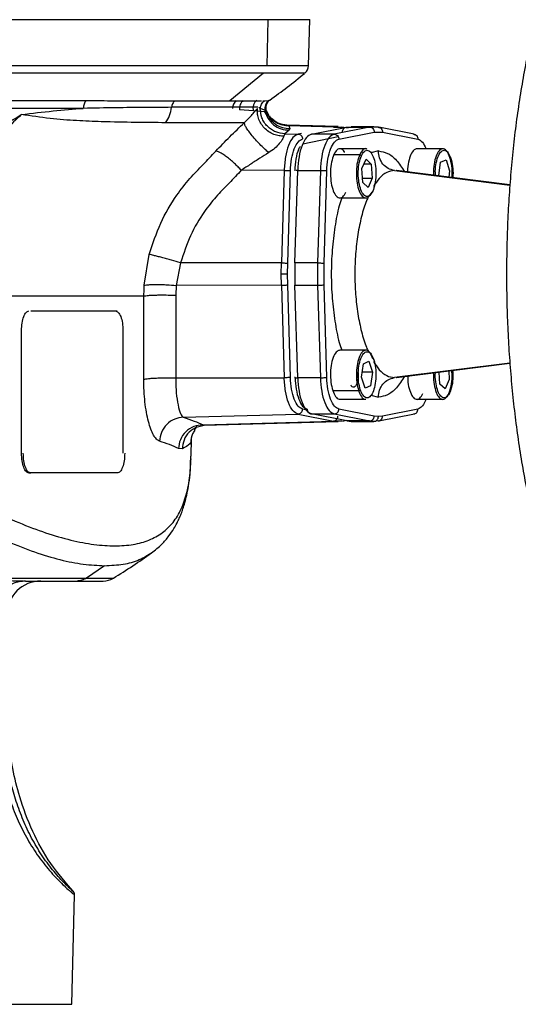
# Model space of a CAD drawing. Header units: millimetres. Extents: x 180 to 1986, y 18 to 1593.
# Tile 48 of 50: x 1740 to 1842, y 866 to 1066. Entities that reach past the tile are written whole.
import ezdxf

# ---------------------------------------------------------------- set-up
doc = ezdxf.new("R2010")
doc.units = ezdxf.units.MM

msp = doc.modelspace()

# ---------------------------------------------------------------- linework, layer by layer
at = {"color": 7, "linetype": 'Continuous', "lineweight": 25}
for p, q in [((1790.68, 1066.33), (1790.45, 1056.95)), ((1798.96, 1056.95), (1799.21, 1066.34)), ((1789.77, 1055.45), (1782.93, 1049.78)), ((1789.95, 1049.82), (1790.85, 1049.9)), ((1790.85, 1049.9), (1791.04, 1049.95)), ((1787.71, 1047.79), (1784.9, 1047.97)), ((1790.02, 1047.57), (1787.71, 1047.79)), ((1788.82, 1048.49), (1789.13, 1048.26)), ((1790.06, 1047.92), (1789.13, 1048.26)), ((1790.06, 1047.92), (1790.29, 1047.79)), ((1790.93, 1046.73), (1790.44, 1047.7)), ((1790.97, 1046.76), (1791.07, 1046.61)), ((1805.02, 1044.56), (1794.53, 1044.85)), ((1804.02, 1044.47), (1794.97, 1044.73)), ((1794.97, 1044.73), (1795.13, 1044.16)), ((1794.1, 1043.12), (1793.94, 1042.61)), ((1794.99, 1043.84), (1794.1, 1043.12)), ((1794.1, 1043.12), (1796.81, 1043.04)), ((1795.13, 1044.16), (1794.99, 1043.84)), ((1799.56, 1043.02), (1806.77, 1044.45)), ((1804.18, 1043.02), (1799.56, 1043.02)), ((1804.02, 1044.47), (1805.76, 1044.47)), ((1811.39, 1044.45), (1804.18, 1043.02)), ((1805.13, 1042.02), (1812.34, 1043.45)), ((1807.03, 1044.22), (1805.76, 1044.47)), ((1806.77, 1044.45), (1811.39, 1044.45)), ((1812.26, 1044.53), (1807.64, 1044.53)), ((1813.13, 1044.45), (1811.39, 1044.45)), ((1813.13, 1044.45), (1811.91, 1044.45)), ((1812.34, 1043.45), (1814.02, 1043.45)), ((1813.13, 1044.45), (1813.29, 1044.41)), ((1820.5, 1043), (1813.26, 1044.44)), ((1814.02, 1043.45), (1821.23, 1042.02)), ((1820.34, 1043.02), (1820.5, 1042.98)), ((1804.98, 1042.45), (1797.77, 1041.02)), ((1804.1, 1038.86), (1809.37, 1038.86)), ((1810.6, 1040.04), (1805.34, 1040.04)), ((1826.3, 1040.04), (1821.03, 1040.04)), ((1809.82, 1036.04), (1810.68, 1037.93)), ((1811.74, 1036.93), (1810.23, 1036.93)), ((1810.68, 1037.93), (1811.74, 1036.93)), ((1811.74, 1036.93), (1811.94, 1034.04)), ((1825.47, 1034.53), (1825.85, 1037.29)), ((1825.85, 1037.29), (1826.96, 1037.8)), ((1826.96, 1037.8), (1827.68, 1035.55)), ((1793.98, 1035.65), (1785.25, 1035.67)), ((1793.98, 1035.65), (1793.44, 1016.81)), ((1794.72, 1016.73), (1795.26, 1035.57)), ((1796.19, 1016.81), (1796.74, 1035.65)), ((1796.74, 1035.65), (1801.36, 1035.65)), ((1801.36, 1035.65), (1800.81, 1016.81)), ((1802.12, 1016.73), (1802.67, 1035.57)), ((1810.02, 1033.15), (1809.82, 1036.04)), ((1839.97, 1032.69), (1816.84, 1035.6)), ((1827.68, 1035.55), (1827.5, 1034.26)), ((1809.96, 1034.04), (1811.94, 1034.04)), ((1811.08, 1032.15), (1810.02, 1033.15)), ((1811.94, 1034.04), (1811.08, 1032.15)), ((1805.34, 1030.04), (1810.6, 1030.04)), ((1765.49, 1012.26), (1766.51, 1018.53)), ((1772.88, 1016.85), (1771.99, 1012.21)), ((1793.44, 1016.81), (1772.88, 1016.85)), ((1793.4, 1014.53), (1793.44, 1016.81)), ((1794.69, 1014.53), (1794.72, 1016.73)), ((1800.81, 1016.81), (1796.19, 1016.81)), ((1796.19, 1016.81), (1796.19, 1012.26)), ((1800.81, 1016.81), (1800.81, 1012.26)), ((1802.12, 1012.34), (1802.12, 1016.73)), ((1793.44, 1012.26), (1793.4, 1014.53)), ((1794.72, 1012.34), (1794.69, 1014.53)), ((1765.4, 1010.06), (1765.45, 1011.42)), ((1765.45, 1011.42), (1765.49, 1012.26)), ((1771.99, 1012.21), (1771.92, 1010.22)), ((1793.44, 1012.26), (1771.99, 1012.21)), ((1793.44, 1012.26), (1793.98, 993.42)), ((1795.26, 993.5), (1794.72, 1012.34)), ((1796.19, 1012.26), (1800.81, 1012.26)), ((1796.74, 993.42), (1796.19, 1012.26)), ((1800.81, 1012.26), (1801.36, 993.42)), ((1802.67, 993.5), (1802.12, 1012.34)), ((1765.38, 993.13), (1765.4, 1010.04)), ((1765.4, 1010.04), (1765.4, 1010.06)), ((1771.92, 1010.22), (1771.91, 993.37)), ((1742.37, 1007.03), (1759.97, 1007.03)), ((1740.47, 978.03), (1740.47, 1003.03)), ((1761.13, 1003.03), (1761.13, 978.03)), ((1810.6, 999.03), (1805.34, 999.03)), ((1810.16, 996.27), (1811.26, 996.79)), ((1811.26, 996.79), (1811.99, 994.54)), ((1809.77, 993.51), (1810.16, 996.27)), ((1811.99, 994.54), (1809.92, 994.54)), ((1811.99, 994.54), (1811.6, 991.78)), ((1816.84, 993.47), (1839.96, 996.38)), ((1825.72, 992.14), (1825.55, 994.56)), ((1827.51, 994.81), (1827.63, 993.03)), ((1771.91, 993.37), (1793.98, 993.42)), ((1801.36, 993.42), (1796.74, 993.42)), ((1810.5, 991.27), (1809.77, 993.51)), ((1827.63, 993.03), (1826.77, 991.14)), ((1803.87, 990.81), (1809.14, 990.81)), ((1811.6, 991.78), (1810.5, 991.27)), ((1826.77, 991.14), (1825.72, 992.14)), ((1805.34, 989.03), (1810.6, 989.03)), ((1821.03, 989.03), (1826.3, 989.03)), ((1812.34, 985.62), (1805.13, 987.05)), ((1821.23, 987.05), (1814.02, 985.62)), ((1773.43, 985.37), (1796.81, 986.03)), ((1777.39, 983.84), (1804.02, 984.59)), ((1777.7, 983.74), (1805.02, 984.51)), ((1796.81, 986.03), (1804.02, 984.59)), ((1799.56, 986.05), (1804.18, 986.05)), ((1806.77, 984.62), (1799.56, 986.05)), ((1805.76, 984.59), (1804.02, 984.59)), ((1804.18, 986.05), (1811.39, 984.62)), ((1805.9, 984.61), (1806.7, 984.77)), ((1811.39, 984.62), (1806.77, 984.62)), ((1806.77, 984.62), (1807.64, 984.53)), ((1807.64, 984.53), (1812.26, 984.53)), ((1812.26, 984.53), (1811.39, 984.62)), ((1813.13, 984.62), (1812.26, 984.53)), ((1813.18, 985.53), (1812.34, 985.62)), ((1813.13, 984.62), (1813.29, 984.65)), ((1814.02, 985.62), (1813.18, 985.53)), ((1813.3, 984.64), (1820.51, 986.07)), ((1820.34, 986.05), (1820.5, 986.09)), ((1776.05, 983.34), (1777.71, 983.74)), ((1776.19, 983.4), (1776.05, 983.34)), ((1777.7, 983.82), (1777.72, 983.82)), ((1774.99, 980.71), (1774.98, 980.7)), ((1775.02, 977.45), (1775.12, 981.05)), ((1773.24, 978.95), (1772.43, 978.99)), ((1774.91, 975.99), (1774.98, 977.45)), ((1742, 974.03), (1742.37, 974.03)), ((1759.97, 974.03), (1742.37, 974.03)), ((1757.39, 955.15), (1753.71, 952.62)), ((1750.71, 865.83), (1751.29, 888.09))]:
    msp.add_line(p, q, dxfattribs=at)
at = {"color": 8, "linetype": 'Continuous', "lineweight": 25}
for p, q in [((1791.04, 1049.95), (1791.05, 1049.97)), ((1790.75, 1046.48), (1790.02, 1047.57)), ((1790.29, 1047.79), (1790.38, 1047.66)), ((1794.53, 1044.77), (1794.97, 1044.73)), ((1797.51, 1043.18), (1796.81, 1043.04)), ((1813.18, 1039.6), (1811.62, 1039.19)), ((1796.4, 1035.69), (1796.74, 1035.69)), ((1816.45, 1035.62), (1839.97, 1032.67)), ((1839.96, 996.4), (1816.45, 993.44)), ((1811.61, 989.88), (1813.18, 989.47)), ((1798.7, 986.83), (1797.74, 987.02)), ((1777.39, 983.84), (1777.7, 983.82)), ((1777.72, 983.82), (1777.93, 983.81)), ((1775.05, 980.69), (1774.95, 980.23))]:
    msp.add_line(p, q, dxfattribs=at)
at = {"color": 7, "linetype": 'Continuous', "lineweight": 25}
for centre, radius, start, end in [((1796.96, 1057.01), 2, 309.0897, 358.098), ((1694.18, 1183.52), 165, 305.9536, 309.0444), ((1694.18, 1059.38), 125, 301.3364, 305.6218), ((1757.11, 956.03), 4, 270, 301.337), ((1744.43, 945.03), 7, 90, 178.5)]:
    msp.add_arc(centre, radius, start, end, dxfattribs=at)
for points, knots in [([(1881.38, 1113.54), (1881.28, 1113.55), (1880.33, 1113.6), (1878.54, 1113.4), (1876.05, 1112.93), (1873.6, 1112.11), (1871.19, 1111.01), (1868.82, 1109.59), (1866.5, 1107.87), (1864.22, 1105.82), (1862, 1103.46), (1859.84, 1100.78), (1857.77, 1097.81), (1855.8, 1094.57), (1853.93, 1091.07), (1852.16, 1087.33), (1850.5, 1083.37), (1848.95, 1079.21), (1847.51, 1074.86), (1846.18, 1070.32), (1844.96, 1065.62), (1843.86, 1060.77), (1842.87, 1055.77), (1842, 1050.66), (1841.24, 1045.43), (1840.61, 1040.11), (1840.1, 1034.71), (1839.71, 1029.25), (1839.44, 1023.75), (1839.3, 1018.22), (1839.28, 1012.68), (1839.38, 1007.14), (1839.61, 1001.63), (1839.96, 996.15), (1840.43, 990.74), (1841.02, 985.4), (1841.73, 980.14), (1842.56, 975), (1843.51, 969.97), (1844.57, 965.08), (1845.75, 960.34), (1847.04, 955.76), (1848.43, 951.36), (1849.94, 947.14), (1851.55, 943.13), (1853.27, 939.33), (1855.1, 935.75), (1857.05, 932.4), (1859.1, 929.3), (1861.26, 926.47), (1863.24, 924.25), (1864.51, 923.03), (1864.99, 922.57)], [0, 0, 0, 0, 0.002185, 0.020008, 0.037817, 0.055789, 0.07411, 0.092929, 0.112338, 0.132351, 0.152893, 0.173829, 0.194999, 0.216268, 0.237524, 0.258718, 0.279832, 0.300864, 0.321816, 0.342696, 0.363513, 0.384276, 0.404993, 0.42567, 0.446315, 0.466933, 0.48753, 0.50811, 0.528678, 0.549239, 0.569795, 0.590351, 0.610909, 0.631474, 0.652048, 0.672637, 0.693245, 0.713877, 0.734538, 0.755234, 0.775972, 0.79676, 0.817606, 0.83852, 0.859511, 0.880589, 0.901762, 0.923031, 0.944387, 0.965801, 0.987177, 1, 1, 1, 1]), ([(1753.59, 1049.85), (1754.38, 1049.85), (1756.11, 1049.85), (1758.83, 1049.84), (1761.71, 1049.84), (1764.5, 1049.83), (1767.08, 1049.82), (1769.46, 1049.81), (1770.95, 1049.8), (1771.7, 1049.8)], [0, 0, 0, 0, 0.116444, 0.254144, 0.413091, 0.571894, 0.714613, 0.857315, 1, 1, 1, 1]), ([(1771.7, 1049.8), (1771.62, 1049.72), (1771.45, 1049.55), (1771.26, 1049.23), (1771.11, 1048.88), (1771.06, 1048.62), (1771.04, 1048.49)], [0, 0, 0, 0, 0.24756, 0.5, 0.75244, 1, 1, 1, 1]), ([(1771.7, 1049.8), (1773.12, 1049.8), (1775.99, 1049.79), (1779.75, 1049.78), (1781.86, 1049.78), (1782.93, 1049.78)], [0, 0, 0, 0, 0.327049, 0.6603747, 1, 1, 1, 1]), ([(1782.93, 1049.78), (1783.88, 1049.78), (1785.77, 1049.78), (1787.93, 1049.79), (1788.91, 1049.8), (1789.39, 1049.8)], [0, 0, 0, 0, 0.339624, 0.67295, 1, 1, 1, 1]), ([(1785.66, 1049.88), (1785.53, 1049.77), (1785.27, 1049.53), (1785.01, 1049.05), (1784.86, 1048.52), (1784.89, 1048.15), (1784.9, 1047.97)], [0, 0, 0, 0, 0.245311, 0.5, 0.754689, 1, 1, 1, 1]), ([(1788.43, 1049.95), (1788.29, 1049.82), (1787.99, 1049.55), (1787.71, 1049), (1787.6, 1048.38), (1787.67, 1047.98), (1787.71, 1047.79)], [0, 0, 0, 0, 0.244113, 0.5, 0.755887, 1, 1, 1, 1]), ([(1789.13, 1048.26), (1789.15, 1048.41), (1789.18, 1048.72), (1789.35, 1049.14), (1789.6, 1049.53), (1789.84, 1049.72), (1789.95, 1049.82)], [0, 0, 0, 0, 0.246718, 0.5, 0.753282, 1, 1, 1, 1]), ([(1789.61, 1049.8), (1789.67, 1049.81), (1789.77, 1049.81), (1789.88, 1049.82), (1789.93, 1049.82), (1789.95, 1049.82)], [0, 0, 0, 0, 0.499999, 0.832234, 1, 1, 1, 1]), ([(1790.85, 1049.9), (1790.71, 1049.78), (1790.43, 1049.53), (1790.15, 1049.03), (1790, 1048.47), (1790.04, 1048.1), (1790.06, 1047.92)], [0, 0, 0, 0, 0.244981, 0.5, 0.755019, 1, 1, 1, 1]), ([(1791.04, 1049.95), (1790.89, 1049.82), (1790.59, 1049.55), (1790.3, 1049), (1790.18, 1048.38), (1790.26, 1047.98), (1790.29, 1047.79)], [0, 0, 0, 0, 0.244113, 0.5, 0.755887, 1, 1, 1, 1]), ([(1790.42, 1047.66), (1790.37, 1047.83), (1790.25, 1048.21), (1790.3, 1048.84), (1790.57, 1049.51), (1790.91, 1049.81), (1791.08, 1049.97)], [0, 0, 0, 0, 0.194565, 0.429827, 0.700924, 1, 1, 1, 1]), ([(1724.79, 1036.2), (1726.53, 1037.52), (1730.03, 1040.18), (1735.26, 1043.82), (1738.74, 1045.98), (1740.43, 1047.03)], [0, 0, 0, 0, 0.334868, 0.675421, 1, 1, 1, 1]), ([(1740.43, 1047.03), (1738.35, 1045.02), (1734.44, 1041.25), (1730.02, 1037.42), (1727.8, 1035.45), (1727.53, 1035.2), (1727.46, 1035.14), (1727.44, 1035.13), (1727.43, 1035.12), (1727.43, 1035.12), (1727.43, 1035.12), (1727.43, 1035.12)], [0, 0, 0, 0, 0.499922, 0.937194, 0.984112, 0.995945, 0.998947, 0.999712, 0.999915, 0.99999, 1, 1, 1, 1]), ([(1740.43, 1047.03), (1742.62, 1047.29), (1746.99, 1047.79), (1751.04, 1048.12), (1753.06, 1048.28)], [0, 0, 0, 0, 0.500285, 1, 1, 1, 1]), ([(1769.84, 1045.36), (1767.83, 1045.37), (1763.81, 1045.4), (1757.6, 1045.51), (1751.71, 1045.76), (1746.32, 1046.12), (1742.41, 1046.73), (1740.43, 1047.03)], [0, 0, 0, 0, 0.246294, 0.494069, 0.660547, 0.828663, 1, 1, 1, 1]), ([(1771.04, 1048.49), (1769.27, 1048.48), (1765.74, 1048.46), (1759.72, 1048.4), (1755.28, 1048.32), (1753.06, 1048.28)], [0, 0, 0, 0, 0.333264, 0.666174, 1, 1, 1, 1]), ([(1769.84, 1045.36), (1770.14, 1045.82), (1770.73, 1046.75), (1770.94, 1047.91), (1771.04, 1048.49)], [0, 0, 0, 0, 0.4975697, 1, 1, 1, 1]), ([(1788.6, 1048.49), (1787.83, 1048.5), (1786.29, 1048.53), (1782.38, 1048.53), (1777.45, 1048.53), (1773.18, 1048.5), (1771.04, 1048.49)], [0, 0, 0, 0, 0.25003, 0.498462, 0.74835, 1, 1, 1, 1]), ([(1785.85, 1045.35), (1786.17, 1045.64), (1786.84, 1046.28), (1787.54, 1047.11), (1788.13, 1047.81), (1788.41, 1048.11), (1788.56, 1048.26)], [0, 0, 0, 0, 0.206997, 0.444666, 0.711514, 1, 1, 1, 1]), ([(1793.94, 1042.61), (1793.61, 1042.62), (1792.92, 1042.64), (1791.86, 1042.95), (1790.82, 1043.49), (1789.9, 1044.27), (1789.18, 1045.22), (1788.72, 1046.25), (1788.5, 1047.29), (1788.54, 1047.95), (1788.56, 1048.26)], [0, 0, 0, 0, 0.11377, 0.236646, 0.366443, 0.5, 0.633557, 0.763354, 0.88623, 1, 1, 1, 1]), ([(1794.1, 1043.12), (1793.48, 1043.19), (1792.52, 1043.3), (1791.36, 1043.93), (1790.55, 1044.6), (1789.9, 1045.42), (1789.28, 1046.62), (1789.19, 1047.62), (1789.13, 1048.26)], [0, 0, 0, 0, 0.235875, 0.363942, 0.495464, 0.627653, 0.757635, 1, 1, 1, 1]), ([(1790.06, 1047.92), (1790.22, 1047.36), (1790.56, 1046.22), (1791.77, 1044.88), (1793.31, 1044), (1794.45, 1043.89), (1794.99, 1043.84)], [0, 0, 0, 0, 0.249478, 0.509761, 0.764708, 1, 1, 1, 1]), ([(1790.29, 1047.79), (1790.49, 1047.28), (1790.9, 1046.24), (1792.11, 1045.05), (1793.57, 1044.29), (1794.62, 1044.2), (1795.13, 1044.16)], [0, 0, 0, 0, 0.252963, 0.513075, 0.76612, 1, 1, 1, 1]), ([(1785.85, 1045.35), (1784.98, 1045.34), (1783.25, 1045.34), (1779.57, 1045.34), (1775.2, 1045.34), (1771.63, 1045.35), (1769.84, 1045.36)], [0, 0, 0, 0, 0.251095, 0.499879, 0.748763, 1, 1, 1, 1]), ([(1780.06, 1039.57), (1781, 1040.55), (1782.89, 1042.5), (1784.87, 1044.4), (1785.85, 1045.35)], [0, 0, 0, 0, 0.501827, 1, 1, 1, 1]), ([(1790.85, 1039.26), (1790.61, 1039.47), (1790.1, 1039.91), (1789.24, 1040.74), (1788.33, 1041.7), (1787.46, 1042.71), (1786.73, 1043.65), (1786.21, 1044.44), (1785.91, 1045.02), (1785.87, 1045.24), (1785.85, 1045.35)], [0, 0, 0, 0, 0.110876, 0.233026, 0.364047, 0.5, 0.635953, 0.766974, 0.889124, 1, 1, 1, 1]), ([(1794.56, 1044.85), (1793.94, 1044.94), (1792.57, 1045.12), (1791.57, 1046.08), (1791.03, 1046.6)], [0, 0, 0, 0, 0.4590584, 1, 1, 1, 1]), ([(1793.94, 1042.61), (1793.85, 1042.41), (1793.67, 1042.02), (1793.05, 1041.12), (1792.09, 1040.12), (1791.27, 1039.55), (1790.85, 1039.26)], [0, 0, 0, 0, 0.250069, 0.499617, 0.741264, 1, 1, 1, 1]), ([(1766.51, 1018.53), (1767.22, 1020.68), (1768.61, 1024.94), (1771.62, 1030.05), (1774.66, 1033.95), (1777.45, 1036.8), (1779.2, 1038.66), (1780.06, 1039.57)], [0, 0, 0, 0, 0.26488, 0.52298, 0.693854, 0.850912, 1, 1, 1, 1]), ([(1785.25, 1035.67), (1785.04, 1035.89), (1784.59, 1036.37), (1783.84, 1037.09), (1783.04, 1037.79), (1782.24, 1038.43), (1781.5, 1038.95), (1780.87, 1039.32), (1780.38, 1039.53), (1780.16, 1039.56), (1780.06, 1039.57)], [0, 0, 0, 0, 0.115236, 0.238452, 0.367626, 0.5, 0.632374, 0.761548, 0.884764, 1, 1, 1, 1]), ([(1790.85, 1039.26), (1790.24, 1038.88), (1789.01, 1038.1), (1787.13, 1036.9), (1785.89, 1036.08), (1785.25, 1035.67)], [0, 0, 0, 0, 0.318758, 0.650811, 1, 1, 1, 1]), ([(1796.2, 1035.57), (1796.26, 1036.38), (1796.37, 1038), (1796.81, 1039.77), (1797.19, 1040.39), (1797.3, 1040.58)], [0, 0, 0, 0, 0.413686, 0.827372, 1, 1, 1, 1]), ([(1806.29, 1039.32), (1806.27, 1039.38), (1806.05, 1039.85), (1805.5, 1040.11), (1804.74, 1039.97), (1804.32, 1039.23), (1804.1, 1038.86)], [0, 0, 0, 0, 0.040929, 0.360619, 0.68031, 1, 1, 1, 1]), ([(1810.81, 1039.99), (1810.79, 1040), (1810.54, 1040.2), (1810, 1039.91), (1809.58, 1039.21), (1809.37, 1038.86)], [0, 0, 0, 0, 0.028168, 0.514084, 1, 1, 1, 1]), ([(1821.03, 1040.04), (1820.84, 1039.99), (1820.39, 1039.89), (1819.76, 1038.96), (1819.31, 1037.41), (1819.1, 1036.06), (1819.13, 1035.36), (1819.13, 1035.31)], [0, 0, 0, 0, 0.202895, 0.461639, 0.720382, 0.979126, 1, 1, 1, 1]), ([(1827.76, 1038.26), (1827.58, 1038.71), (1827.21, 1039.62), (1826.46, 1040.15), (1825.71, 1039.93), (1825.03, 1038.96), (1824.57, 1037.4), (1824.35, 1035.84), (1824.41, 1034.92), (1824.43, 1034.64)], [0, 0, 0, 0, 0.155663, 0.311326, 0.466989, 0.622652, 0.778315, 0.933978, 1, 1, 1, 1]), ([(1828.16, 1034.18), (1828.17, 1034.32), (1828.27, 1035.09), (1828.17, 1036.62), (1827.9, 1037.71), (1827.76, 1038.26)], [0, 0, 0, 0, 0.1044647, 0.5522323, 1, 1, 1, 1]), ([(1827.95, 1038.07), (1828.08, 1037.55), (1828.33, 1036.53), (1828.43, 1035.06), (1828.33, 1034.32), (1828.31, 1034.16)], [0, 0, 0, 0, 0.439753, 0.879505, 1, 1, 1, 1]), ([(1785.25, 1035.67), (1784.86, 1035.25), (1784.03, 1034.38), (1782.73, 1033.02), (1781.4, 1031.63), (1780.08, 1030.24), (1778.88, 1028.79), (1777.01, 1026.27), (1774.71, 1022.4), (1773.49, 1018.71), (1772.88, 1016.85)], [0, 0, 0, 0, 0.076484, 0.159506, 0.249066, 0.331953, 0.414479, 0.496752, 0.745455, 1, 1, 1, 1]), ([(1816.84, 1035.6), (1816.84, 1035.6), (1816.82, 1035.6), (1816.84, 1035.6), (1816.84, 1035.6)], [0, 0, 0, 0, 0.2298426, 1, 1, 1, 1]), ([(1772.88, 1016.85), (1772.27, 1017.02), (1771.33, 1017.29), (1770.02, 1017.64), (1769.04, 1017.91), (1768.16, 1018.13), (1767.18, 1018.38), (1766.78, 1018.47), (1766.51, 1018.53)], [0, 0, 0, 0, 0.238603, 0.367811, 0.5, 0.632189, 0.761397, 1, 1, 1, 1]), ([(1765.49, 1012.26), (1765.76, 1012.3), (1766.18, 1012.37), (1767.18, 1012.41), (1768.08, 1012.42), (1769.08, 1012.4), (1770.41, 1012.34), (1771.37, 1012.27), (1771.99, 1012.21)], [0, 0, 0, 0, 0.238984, 0.368057, 0.5, 0.631943, 0.761016, 1, 1, 1, 1]), ([(1765.4, 1010.06), (1765.68, 1010.1), (1766.1, 1010.18), (1767.1, 1010.24), (1767.96, 1010.27), (1768.92, 1010.29), (1770.09, 1010.28), (1771.09, 1010.25), (1771.72, 1010.23), (1771.87, 1010.22), (1771.91, 1010.22), (1771.92, 1010.22), (1771.92, 1010.22), (1771.92, 1010.22), (1771.92, 1010.22), (1771.92, 1010.22), (1771.92, 1010.22)], [0, 0, 0, 0, 0.239713, 0.368489, 0.499621, 0.613828, 0.749698, 0.940035, 0.985085, 0.996217, 0.999021, 0.999738, 0.999926, 0.999977, 0.999992, 1, 1, 1, 1]), ([(1805.34, 999.03), (1805.14, 998.98), (1804.7, 998.88), (1804.07, 997.94), (1803.59, 996.39), (1803.38, 994.47), (1803.46, 992.45), (1803.73, 991.36), (1803.87, 990.81)], [0, 0, 0, 0, 0.13557, 0.308456, 0.481342, 0.654228, 0.827114, 1, 1, 1, 1]), ([(1827.53, 990.2), (1827.7, 990.68), (1828.04, 991.64), (1828.25, 993.39), (1828.18, 994.46), (1828.15, 994.89)], [0, 0, 0, 0, 0.375145, 0.75029, 1, 1, 1, 1]), ([(1828.31, 994.91), (1828.34, 994.48), (1828.41, 993.45), (1828.22, 991.78), (1827.89, 990.88), (1827.73, 990.43)], [0, 0, 0, 0, 0.260714, 0.630357, 1, 1, 1, 1]), ([(1765.38, 993.13), (1765.65, 993.17), (1766.07, 993.25), (1767.06, 993.32), (1767.97, 993.37), (1768.97, 993.39), (1770.32, 993.41), (1771.28, 993.39), (1771.91, 993.37)], [0, 0, 0, 0, 0.238823, 0.367953, 0.5, 0.632047, 0.761177, 1, 1, 1, 1]), ([(1768.58, 980.51), (1768.37, 980.62), (1767.97, 980.83), (1767.37, 981.69), (1766.82, 982.91), (1766.32, 984.48), (1765.92, 986.35), (1765.61, 988.46), (1765.41, 990.74), (1765.39, 992.33), (1765.38, 993.13)], [0, 0, 0, 0, 0.1255602, 0.2500984, 0.3753646, 0.5000183, 0.6251979, 0.7499937, 0.8750619, 1, 1, 1, 1]), ([(1771.91, 993.37), (1771.92, 992.34), (1771.95, 990.29), (1772.34, 987.75), (1772.87, 985.92), (1773.25, 985.55), (1773.43, 985.37)], [0, 0, 0, 0, 0.252643, 0.499893, 0.749824, 1, 1, 1, 1]), ([(1809.07, 994.47), (1809.07, 994.25), (1809.1, 993.7), (1808.99, 992.83), (1808.75, 992.03), (1808.41, 991.54), (1808.03, 991.44), (1807.73, 991.6), (1807.61, 991.87), (1807.59, 991.92)], [0, 0, 0, 0, 0.1131198, 0.2821937, 0.4512676, 0.6203415, 0.7894154, 0.9584894, 1, 1, 1, 1]), ([(1816.84, 993.47), (1816.84, 993.47), (1816.83, 993.47), (1816.84, 993.47), (1816.84, 993.47)], [0, 0, 0, 0, 0.796038, 1, 1, 1, 1]), ([(1819.15, 993.76), (1819.16, 993.34), (1819.18, 992.26), (1819.54, 990.73), (1820.13, 989.47), (1820.86, 988.92), (1821.63, 989.11), (1822.05, 989.84), (1822.26, 990.2)], [0, 0, 0, 0, 0.113724, 0.290979, 0.468234, 0.645489, 0.822745, 1, 1, 1, 1]), ([(1824.39, 994.42), (1824.4, 993.77), (1824.41, 992.47), (1824.8, 990.72), (1825.39, 989.47), (1826.13, 988.92), (1826.9, 989.11), (1827.32, 989.84), (1827.53, 990.2)], [0, 0, 0, 0, 0.164072, 0.331258, 0.498443, 0.665629, 0.832814, 1, 1, 1, 1]), ([(1803.87, 990.81), (1804.06, 990.36), (1804.42, 989.45), (1804.98, 989.05), (1805.28, 989.03), (1805.34, 989.03)], [0, 0, 0, 0, 0.450625, 0.90125, 1, 1, 1, 1]), ([(1809.14, 990.81), (1809.32, 990.37), (1809.69, 989.49), (1810.25, 988.96), (1810.55, 989.07), (1810.6, 989.09)], [0, 0, 0, 0, 0.4511494, 0.9022989, 1, 1, 1, 1]), ([(1773.43, 985.37), (1772.84, 985.29), (1771.61, 985.13), (1770, 984.01), (1768.86, 982.39), (1768.67, 981.12), (1768.58, 980.51)], [0, 0, 0, 0, 0.240641, 0.5, 0.759359, 1, 1, 1, 1]), ([(1773.43, 985.37), (1774.2, 985.11), (1775.74, 984.61), (1776.84, 984.1), (1777.39, 983.84)], [0, 0, 0, 0, 0.499989, 1, 1, 1, 1]), ([(1777.39, 983.84), (1776.78, 983.77), (1775.51, 983.62), (1773.87, 982.5), (1772.71, 980.87), (1772.52, 979.6), (1772.43, 978.99)], [0, 0, 0, 0, 0.240547, 0.5, 0.759453, 1, 1, 1, 1]), ([(1775.73, 982.79), (1775.85, 982.96), (1776.12, 983.32), (1776.18, 983.38), (1776.21, 983.41)], [0, 0, 0, 0, 0.455234, 1, 1, 1, 1]), ([(1772.43, 978.99), (1771.87, 979.26), (1770.79, 979.77), (1769.29, 980.27), (1768.58, 980.51)], [0, 0, 0, 0, 0.526664, 1, 1, 1, 1]), ([(1774.95, 980.23), (1774.78, 980.03), (1774.45, 979.61), (1773.65, 979.17), (1773.24, 978.95)], [0, 0, 0, 0, 0.494471, 1, 1, 1, 1]), ([(1766.99, 957.78), (1767.7, 958.33), (1768.99, 959.36), (1770.45, 961.08), (1771.46, 962.56), (1772.13, 963.77), (1772.62, 964.79), (1773.02, 965.73), (1773.41, 966.82), (1773.79, 968.05), (1774.17, 969.58), (1774.54, 971.48), (1774.86, 973.92), (1774.95, 975.85), (1775.01, 976.9)], [0, 0, 0, 0, 0.134788, 0.246561, 0.334303, 0.398191, 0.448695, 0.49846, 0.547541, 0.615145, 0.684469, 0.770629, 0.875762, 1, 1, 1, 1]), ([(1712.52, 975.48), (1714.72, 973.8), (1719.07, 970.48), (1725.5, 966.34), (1731.7, 962.85), (1737.63, 960.02), (1743.2, 957.84), (1748.38, 956.29), (1753.18, 955.33), (1755.98, 955.21), (1757.39, 955.15)], [0, 0, 0, 0, 0.126675, 0.250347, 0.37708, 0.501089, 0.625667, 0.749871, 0.874457, 1, 1, 1, 1]), ([(1732.51, 952.62), (1733.1, 952.55), (1734.38, 952.4), (1736.18, 952.24), (1737.92, 952.13), (1739.64, 952.05), (1740.72, 952.04), (1741.31, 952.03)], [0, 0, 0, 0, 0.181867, 0.387909, 0.580619, 0.771209, 1, 1, 1, 1]), ([(1751.2, 888.61), (1749.55, 890.52), (1746.25, 894.33), (1742.61, 900.98), (1740.13, 907.52), (1738.62, 913.8), (1737.77, 919.65), (1737.44, 923.57), (1737.27, 925.53)], [0, 0, 0, 0, 0.187495, 0.373997, 0.560443, 0.706925, 0.853473, 1, 1, 1, 1]), ([(1751.29, 888.09), (1751.29, 888.15), (1751.29, 888.28), (1751.23, 888.47), (1751.15, 888.65), (1751.06, 888.75), (1751.02, 888.8)], [0, 0, 0, 0, 0.247575, 0.500001, 0.752426, 1, 1, 1, 1])]:
    msp.add_open_spline(points, degree=3, knots=knots, dxfattribs=at)
for points in [[(1790.68, 1066.33), (1789.18, 1066.33), (1786.19, 1066.33), (1780.47, 1066.33), (1773.93, 1066.33), (1766.53, 1066.33), (1758.38, 1066.33), (1749.54, 1066.33), (1740.1, 1066.33), (1730.15, 1066.33), (1719.78, 1066.33), (1709.11, 1066.33), (1698.22, 1066.33), (1687.22, 1066.33), (1676.23, 1066.33), (1665.34, 1066.33), (1654.67, 1066.33), (1644.3, 1066.33), (1634.35, 1066.33), (1624.91, 1066.33), (1616.07, 1066.33), (1607.91, 1066.33), (1600.52, 1066.33), (1593.97, 1066.33), (1588.31, 1066.33), (1583.6, 1066.33), (1579.89, 1066.33), (1577.23, 1066.33), (1575.55, 1066.33), (1575.35, 1066.33), (1575.24, 1066.33)], [(1799.21, 1066.33), (1799.1, 1066.33), (1798.9, 1066.33), (1797.21, 1066.33), (1794.6, 1066.33), (1791.99, 1066.33), (1790.68, 1066.33)], [(1790.45, 1056.95), (1789.18, 1056.95), (1786.64, 1056.95), (1781.93, 1056.95), (1776.59, 1056.95), (1770.61, 1056.95), (1764.04, 1056.95), (1756.93, 1056.95), (1749.32, 1056.95), (1741.27, 1056.95), (1732.83, 1056.95), (1724.08, 1056.95), (1715.06, 1056.95), (1705.84, 1056.95), (1696.5, 1056.95), (1687.08, 1056.95), (1677.67, 1056.95), (1668.33, 1056.95), (1659.11, 1056.95), (1650.1, 1056.95), (1641.36, 1056.95), (1632.93, 1056.95), (1624.9, 1056.95), (1617.3, 1056.95), (1610.2, 1056.95), (1603.65, 1056.95), (1597.69, 1056.95), (1592.36, 1056.95), (1587.71, 1056.95), (1583.76, 1056.95), (1580.55, 1056.95), (1578.1, 1056.95), (1576.38, 1056.95), (1575.89, 1056.95), (1575.65, 1056.95)], [(1789.77, 1055.45), (1788.08, 1055.45), (1784.7, 1055.45), (1778.1, 1055.45), (1770.48, 1055.45), (1761.81, 1055.45), (1752.23, 1055.45), (1741.86, 1055.45), (1730.81, 1055.45), (1719.23, 1055.45), (1707.26, 1055.45), (1695.04, 1055.45), (1682.73, 1055.45), (1670.47, 1055.45), (1658.42, 1055.45), (1646.72, 1055.45), (1635.52, 1055.45), (1624.95, 1055.45), (1615.14, 1055.45), (1606.22, 1055.45), (1598.29, 1055.45), (1591.45, 1055.45), (1585.78, 1055.45), (1581.38, 1055.45), (1578.18, 1055.45), (1577.18, 1055.45), (1576.68, 1055.45)], [(1584.84, 1049.85), (1585.39, 1049.85), (1586.5, 1049.85), (1589.16, 1049.85), (1592.51, 1049.85), (1596.6, 1049.85), (1601.39, 1049.85), (1606.85, 1049.85), (1612.92, 1049.85), (1619.56, 1049.85), (1626.72, 1049.85), (1634.35, 1049.85), (1642.39, 1049.85), (1650.77, 1049.85), (1659.43, 1049.85), (1668.31, 1049.85), (1677.33, 1049.85), (1686.43, 1049.85), (1695.53, 1049.85), (1704.57, 1049.85), (1713.48, 1049.85), (1722.18, 1049.85), (1730.62, 1049.85), (1738.71, 1049.85), (1746.45, 1049.85), (1751.21, 1049.85), (1753.59, 1049.85)], [(1753.59, 1049.85), (1753.51, 1049.75), (1753.36, 1049.56), (1753.2, 1049.17), (1753.09, 1048.74), (1753.07, 1048.44), (1753.06, 1048.28)], [(1784.23, 1049.85), (1784.12, 1049.75), (1783.9, 1049.56), (1783.66, 1049.17), (1783.5, 1048.74), (1783.47, 1048.44), (1783.46, 1048.28)], [(1753.06, 1048.28), (1750.7, 1048.28), (1745.98, 1048.28), (1738.3, 1048.28), (1730.28, 1048.28), (1721.91, 1048.28), (1713.27, 1048.28), (1704.43, 1048.28), (1695.47, 1048.28), (1686.43, 1048.28), (1677.41, 1048.28), (1668.46, 1048.28), (1659.65, 1048.28), (1651.06, 1048.28), (1642.75, 1048.28), (1634.77, 1048.28), (1627.2, 1048.28), (1620.1, 1048.28), (1613.51, 1048.28), (1607.49, 1048.28), (1602.08, 1048.28), (1597.33, 1048.28), (1593.26, 1048.28), (1589.94, 1048.28), (1587.31, 1048.28), (1586.2, 1048.28), (1585.65, 1048.28)], [(1796.81, 1043.04), (1796.45, 1042.87), (1795.73, 1042.53), (1794.83, 1040.82), (1794.18, 1038.47), (1794.05, 1036.59), (1793.98, 1035.65)], [(1799.56, 1043.02), (1799.2, 1042.85), (1798.49, 1042.51), (1797.59, 1040.8), (1796.93, 1038.46), (1796.81, 1036.58), (1796.74, 1035.65)], [(1796.81, 1043.04), (1796.93, 1043.02), (1797.17, 1042.99), (1797.47, 1042.76), (1797.69, 1042.43), (1797.72, 1042.17), (1797.74, 1042.05)], [(1804.18, 1043.02), (1803.82, 1042.85), (1803.11, 1042.51), (1802.21, 1040.8), (1801.55, 1038.46), (1801.42, 1036.58), (1801.36, 1035.65)], [(1804.18, 1043.02), (1804.3, 1043), (1804.55, 1042.97), (1804.86, 1042.74), (1805.08, 1042.41), (1805.12, 1042.15), (1805.13, 1042.02)], [(1805.88, 1043.45), (1805.89, 1043.58), (1805.91, 1043.84), (1806.11, 1044.17), (1806.41, 1044.4), (1806.65, 1044.43), (1806.77, 1044.45)], [(1811.39, 1044.45), (1811.51, 1044.43), (1811.76, 1044.4), (1812.07, 1044.17), (1812.29, 1043.84), (1812.33, 1043.58), (1812.34, 1043.45)], [(1795.26, 1035.57), (1795.32, 1036.39), (1795.44, 1038.04), (1796.01, 1040.1), (1796.8, 1041.6), (1797.43, 1041.9), (1797.74, 1042.05)], [(1802.67, 1035.57), (1802.72, 1036.39), (1802.84, 1038.03), (1803.41, 1040.08), (1804.19, 1041.58), (1804.82, 1041.87), (1805.13, 1042.02)], [(1804.1, 1038.86), (1803.93, 1038.39), (1803.59, 1037.43), (1803.38, 1035.47), (1803.46, 1033.49), (1803.83, 1031.74), (1804.43, 1030.48), (1805.17, 1029.94), (1805.94, 1030.12), (1806.36, 1030.85), (1806.57, 1031.22)], [(1809.37, 1038.86), (1809.2, 1038.39), (1808.85, 1037.43), (1808.65, 1035.47), (1808.73, 1033.49), (1809.1, 1031.74), (1809.7, 1030.48), (1810.43, 1029.94), (1811.2, 1030.12), (1811.63, 1030.85), (1811.84, 1031.22)], [(1812.04, 1031.44), (1811.84, 1031.1), (1811.45, 1030.42), (1810.72, 1030.24), (1810.03, 1030.76), (1809.47, 1031.93), (1809.12, 1033.58), (1809.04, 1035.45), (1809.23, 1037.28), (1809.56, 1038.18), (1809.72, 1038.64)], [(1809.37, 1038.86), (1809.41, 1038.86), (1809.48, 1038.85), (1809.59, 1038.8), (1809.68, 1038.73), (1809.71, 1038.67), (1809.72, 1038.64)], [(1809.72, 1038.64), (1809.92, 1038.98), (1810.31, 1039.66), (1811.04, 1039.84), (1811.73, 1039.32), (1812.29, 1038.15), (1812.64, 1036.5), (1812.72, 1034.63), (1812.53, 1032.8), (1812.2, 1031.89), (1812.04, 1031.44)], [(1816.45, 1035.62), (1816.01, 1035.73), (1815.13, 1035.94), (1814.06, 1036.88), (1813.33, 1038.14), (1813.23, 1039.11), (1813.18, 1039.6)], [(1827.76, 1038.26), (1827.8, 1038.26), (1827.87, 1038.25), (1827.94, 1038.21), (1827.97, 1038.14), (1827.96, 1038.09), (1827.95, 1038.07)], [(1793.98, 1035.65), (1794.11, 1035.65), (1794.36, 1035.64), (1794.75, 1035.63), (1795.08, 1035.6), (1795.2, 1035.58), (1795.26, 1035.57)], [(1801.36, 1035.65), (1801.49, 1035.64), (1801.74, 1035.64), (1802.13, 1035.62), (1802.47, 1035.6), (1802.6, 1035.58), (1802.67, 1035.57)], [(1812.04, 1031.44), (1812.04, 1031.41), (1812.05, 1031.35), (1812.02, 1031.28), (1811.94, 1031.23), (1811.87, 1031.22), (1811.84, 1031.22)], [(1793.44, 1016.81), (1793.56, 1016.81), (1793.81, 1016.8), (1794.2, 1016.79), (1794.53, 1016.76), (1794.65, 1016.74), (1794.72, 1016.73)], [(1800.81, 1016.81), (1800.94, 1016.8), (1801.19, 1016.8), (1801.59, 1016.78), (1801.93, 1016.76), (1802.05, 1016.74), (1802.12, 1016.73)], [(1794.69, 1014.53), (1794.62, 1014.53), (1794.5, 1014.53), (1794.16, 1014.53), (1793.78, 1014.53), (1793.53, 1014.53), (1793.4, 1014.53)], [(1793.44, 1012.26), (1793.56, 1012.26), (1793.81, 1012.26), (1794.2, 1012.28), (1794.53, 1012.31), (1794.65, 1012.33), (1794.72, 1012.34)], [(1800.81, 1012.26), (1800.94, 1012.26), (1801.19, 1012.27), (1801.59, 1012.28), (1801.93, 1012.31), (1802.05, 1012.33), (1802.12, 1012.34)], [(1748.12, 1010.04), (1745.81, 1010.04), (1741.17, 1010.04), (1733.28, 1010.04), (1724.79, 1010.04), (1718.58, 1010.04), (1715.48, 1010.04)], [(1765.4, 1010.04), (1763.83, 1010.04), (1760.7, 1010.04), (1754.92, 1010.04), (1750.39, 1010.04), (1748.12, 1010.04)], [(1740.47, 1003.03), (1740.49, 1003.56), (1740.54, 1004.61), (1740.89, 1005.93), (1741.4, 1006.85), (1741.8, 1006.97), (1742, 1007.03)], [(1759.6, 1007.03), (1759.8, 1006.97), (1760.21, 1006.85), (1760.71, 1005.93), (1761.07, 1004.61), (1761.11, 1003.56), (1761.13, 1003.03)], [(1812.07, 997.25), (1811.88, 997.7), (1811.52, 998.6), (1810.77, 999.13), (1810.01, 998.92), (1809.34, 997.95), (1808.86, 996.39), (1808.65, 994.47), (1808.72, 992.45), (1809, 991.36), (1809.14, 990.81)], [(1809.5, 991), (1809.37, 991.52), (1809.11, 992.55), (1809.04, 994.45), (1809.24, 996.25), (1809.69, 997.72), (1810.32, 998.63), (1811.03, 998.83), (1811.74, 998.33), (1812.08, 997.48), (1812.26, 997.06)], [(1812.26, 997.06), (1812.39, 996.54), (1812.65, 995.51), (1812.72, 993.61), (1812.52, 991.81), (1812.07, 990.34), (1811.44, 989.43), (1810.72, 989.23), (1810.02, 989.73), (1809.68, 990.58), (1809.5, 991)], [(1812.26, 997.06), (1812.26, 997.08), (1812.28, 997.13), (1812.24, 997.19), (1812.17, 997.24), (1812.1, 997.25), (1812.07, 997.25)], [(1795.26, 993.5), (1795.2, 993.49), (1795.08, 993.47), (1794.75, 993.44), (1794.36, 993.42), (1794.11, 993.42), (1793.98, 993.42)], [(1796.81, 986.03), (1796.45, 986.19), (1795.73, 986.53), (1794.83, 988.25), (1794.18, 990.6), (1794.05, 992.48), (1793.98, 993.42)], [(1797.74, 987.02), (1797.43, 987.17), (1796.8, 987.47), (1796.01, 988.97), (1795.44, 991.03), (1795.32, 992.67), (1795.26, 993.5)], [(1796.2, 993.5), (1796.16, 993.49), (1796.09, 993.47), (1796.18, 993.44), (1796.39, 993.43), (1796.63, 993.42), (1796.74, 993.42)], [(1796.2, 993.5), (1796.26, 992.68), (1796.37, 991.04), (1796.94, 988.98), (1797.73, 987.49), (1798.35, 987.2), (1798.67, 987.05)], [(1796.74, 993.42), (1796.81, 992.48), (1796.93, 990.61), (1797.59, 988.26), (1798.49, 986.56), (1799.2, 986.22), (1799.56, 986.05)], [(1801.36, 993.42), (1801.49, 993.42), (1801.74, 993.43), (1802.13, 993.44), (1802.47, 993.47), (1802.6, 993.49), (1802.67, 993.5)], [(1801.36, 993.42), (1801.42, 992.48), (1801.55, 990.61), (1802.21, 988.26), (1803.11, 986.56), (1803.82, 986.22), (1804.18, 986.05)], [(1805.13, 987.05), (1804.82, 987.2), (1804.19, 987.49), (1803.41, 988.98), (1802.84, 991.04), (1802.72, 992.68), (1802.67, 993.5)], [(1813.18, 989.47), (1813.23, 989.96), (1813.33, 990.93), (1814.06, 992.18), (1815.13, 993.12), (1816.01, 993.34), (1816.45, 993.44)], [(1809.14, 990.81), (1809.18, 990.81), (1809.25, 990.82), (1809.36, 990.86), (1809.46, 990.92), (1809.49, 990.98), (1809.5, 991)], [(1827.53, 990.2), (1827.57, 990.21), (1827.64, 990.21), (1827.71, 990.27), (1827.75, 990.34), (1827.74, 990.4), (1827.73, 990.43)], [(1796.81, 986.03), (1796.93, 986.04), (1797.17, 986.08), (1797.47, 986.31), (1797.69, 986.64), (1797.72, 986.89), (1797.74, 987.02)], [(1798.67, 987.05), (1798.68, 986.92), (1798.7, 986.66), (1798.9, 986.33), (1799.2, 986.1), (1799.44, 986.07), (1799.56, 986.05)], [(1804.18, 986.05), (1804.3, 986.07), (1804.55, 986.1), (1804.86, 986.33), (1805.08, 986.66), (1805.12, 986.92), (1805.13, 987.05)], [(1804.02, 984.59), (1804.14, 984.61), (1804.38, 984.65), (1804.68, 984.88), (1804.9, 985.21), (1804.93, 985.46), (1804.95, 985.59)], [(1811.39, 984.62), (1811.51, 984.63), (1811.76, 984.66), (1812.07, 984.9), (1812.29, 985.23), (1812.33, 985.49), (1812.34, 985.62)], [(1812.26, 984.53), (1812.38, 984.55), (1812.62, 984.58), (1812.93, 984.81), (1813.14, 985.14), (1813.17, 985.4), (1813.18, 985.53)], [(1742, 974.03), (1741.8, 974.09), (1741.4, 974.21), (1740.89, 975.14), (1740.54, 976.46), (1740.49, 977.51), (1740.47, 978.03)], [(1742.37, 974.03), (1742.17, 974.09), (1741.77, 974.21), (1741.26, 975.14), (1740.91, 976.46), (1740.86, 977.51), (1740.84, 978.03)], [(1761.5, 978.03), (1761.48, 977.51), (1761.44, 976.46), (1761.08, 975.14), (1760.58, 974.21), (1760.17, 974.09), (1759.97, 974.03)], [(1732.51, 952.62), (1734.76, 952.62), (1739.26, 952.62), (1745.01, 952.62), (1749.99, 952.62), (1752.47, 952.62), (1753.71, 952.62)], [(1753.71, 952.62), (1753.41, 952.45), (1752.81, 952.11), (1752.13, 952.06), (1751.79, 952.03)], [(1741.31, 952.03), (1740.45, 951.93), (1738.73, 951.73), (1736.55, 950.16), (1735, 947.91), (1734.76, 946.12), (1734.64, 945.22)], [(1741.31, 952.03), (1742.7, 952.03), (1745.48, 952.03), (1749, 952.03), (1750.86, 952.03), (1751.79, 952.03)], [(1751.79, 952.03), (1752.85, 952.03), (1754.96, 952.03), (1756.75, 952.03), (1756.99, 952.03), (1757.11, 952.03)], [(1737.14, 865.83), (1737.95, 865.83), (1739.58, 865.83), (1742.07, 865.83), (1744.44, 865.83), (1746.57, 865.83), (1748.35, 865.83), (1749.68, 865.83), (1750.55, 865.83), (1750.66, 865.83), (1750.71, 865.83)]]:
    msp.add_open_spline(points, degree=3, dxfattribs=at)
at = {"color": 8, "linetype": 'Continuous', "lineweight": 25}
for points, knots in [([(1798.87, 1056.95), (1798.87, 1056.95), (1798.88, 1056.95), (1797.98, 1056.95), (1796.29, 1056.95), (1793.84, 1056.95), (1791.58, 1056.95), (1790.45, 1056.95)], [0, 0, 0, 0, 0.141934, 0.356451, 0.570967, 0.785484, 1, 1, 1, 1]), ([(1791.07, 1046.61), (1791.12, 1046.53), (1791.42, 1046.05), (1792.31, 1045.42), (1793.6, 1044.82), (1794.53, 1044.76), (1794.97, 1044.73)], [0, 0, 0, 0, 0.0581681, 0.384844, 0.7026785, 1, 1, 1, 1]), ([(1813.29, 1044.41), (1813.36, 1044.4), (1813.54, 1044.38), (1813.79, 1044.17), (1813.99, 1043.84), (1814.01, 1043.58), (1814.02, 1043.45)], [0, 0, 0, 0, 0.152498, 0.434999, 0.717499, 1, 1, 1, 1]), ([(1820.5, 1042.98), (1820.57, 1042.97), (1820.75, 1042.94), (1821, 1042.74), (1821.2, 1042.41), (1821.22, 1042.15), (1821.23, 1042.02)], [0, 0, 0, 0, 0.152498, 0.434999, 0.717499, 1, 1, 1, 1]), ([(1821.23, 1042.02), (1821.55, 1041.88), (1822.17, 1041.61), (1822.66, 1040.56), (1822.9, 1040.04)], [0, 0, 0, 0, 0.5090634, 1, 1, 1, 1]), ([(1813.18, 1039.6), (1813.81, 1039.5), (1815.06, 1039.31), (1816.88, 1037.87), (1817.96, 1036.21), (1818.5, 1035.39)], [0, 0, 0, 0, 0.334174, 0.668348, 1, 1, 1, 1]), ([(1824.82, 1034.48), (1824.8, 1034.8), (1824.74, 1035.73), (1824.94, 1037.26), (1825.38, 1038.73), (1826.02, 1039.64), (1826.73, 1039.84), (1827.43, 1039.34), (1827.78, 1038.49), (1827.95, 1038.07)], [0, 0, 0, 0, 0.081078, 0.234231, 0.387385, 0.540539, 0.693693, 0.846846, 1, 1, 1, 1]), ([(1816.45, 1035.62), (1815.93, 1035.54), (1814.87, 1035.38), (1813.42, 1034.24), (1812.58, 1032.96), (1812.19, 1032.38)], [0, 0, 0, 0, 0.351951, 0.703902, 1, 1, 1, 1]), ([(1805.71, 1030.04), (1805.54, 1029.52), (1804.95, 1027.76), (1804.28, 1024.16), (1803.71, 1019.46), (1803.53, 1014.53), (1803.71, 1009.61), (1804.28, 1004.9), (1804.95, 1001.3), (1805.54, 999.54), (1805.71, 999.03)], [0, 0, 0, 0, 0.060963, 0.207309, 0.353654, 0.5, 0.646346, 0.792691, 0.939037, 1, 1, 1, 1]), ([(1811.13, 1030.26), (1811, 1029.99), (1810.45, 1028.88), (1809.71, 1026.3), (1808.95, 1022.66), (1808.49, 1018.67), (1808.33, 1014.53), (1808.49, 1010.39), (1808.95, 1006.4), (1809.71, 1002.77), (1810.47, 1000.15), (1811.03, 999), (1811.18, 998.7)], [0, 0, 0, 0, 0.035721, 0.151177, 0.266633, 0.382089, 0.497546, 0.613002, 0.728458, 0.843914, 0.95937, 1, 1, 1, 1]), ([(1812.18, 996.7), (1812.57, 996.11), (1813.41, 994.83), (1814.87, 993.69), (1815.93, 993.53), (1816.45, 993.44)], [0, 0, 0, 0, 0.297836, 0.648918, 1, 1, 1, 1]), ([(1818.5, 993.68), (1817.96, 992.85), (1816.88, 991.2), (1815.06, 989.76), (1813.81, 989.57), (1813.18, 989.47)], [0, 0, 0, 0, 0.331652, 0.665826, 1, 1, 1, 1]), ([(1827.73, 990.43), (1827.54, 990.09), (1827.14, 989.41), (1826.41, 989.23), (1825.73, 989.74), (1825.16, 990.93), (1824.84, 992.56), (1824.72, 993.86), (1824.79, 994.46), (1824.79, 994.47)], [0, 0, 0, 0, 0.166052, 0.332104, 0.498156, 0.664208, 0.83026, 0.996312, 1, 1, 1, 1]), ([(1822.9, 989.03), (1822.66, 988.51), (1822.17, 987.46), (1821.55, 987.19), (1821.23, 987.05)], [0, 0, 0, 0, 0.490937, 1, 1, 1, 1]), ([(1820.5, 986.09), (1820.57, 986.1), (1820.75, 986.12), (1821, 986.33), (1821.2, 986.66), (1821.22, 986.92), (1821.23, 987.05)], [0, 0, 0, 0, 0.152498, 0.434999, 0.717499, 1, 1, 1, 1]), ([(1813.29, 984.65), (1813.36, 984.66), (1813.54, 984.69), (1813.79, 984.9), (1813.99, 985.22), (1814.01, 985.49), (1814.02, 985.62)], [0, 0, 0, 0, 0.152498, 0.434999, 0.717499, 1, 1, 1, 1]), ([(1776.07, 983.32), (1775.56, 983.02), (1774.5, 982.4), (1773.47, 980.79), (1773.32, 979.55), (1773.24, 978.95)], [0, 0, 0, 0, 0.323168, 0.673767, 1, 1, 1, 1]), ([(1775.81, 982.74), (1775.62, 982.49), (1775.08, 981.76), (1775, 980.84), (1774.95, 980.23)], [0, 0, 0, 0, 0.336719, 1, 1, 1, 1]), ([(1715.07, 978.71), (1717.21, 977.12), (1721.53, 973.91), (1727.88, 969.95), (1734.06, 966.56), (1739.93, 963.85), (1745.47, 961.75), (1750.6, 960.27), (1755.32, 959.38), (1759.56, 959.09), (1763.31, 959.38), (1766.54, 960.28), (1769.25, 961.77), (1771.43, 963.88), (1773.09, 966.59), (1774.22, 969.99), (1774.81, 973.1), (1774.89, 975.34), (1774.91, 975.99)], [0, 0, 0, 0, 0.0644, 0.130004, 0.194663, 0.260209, 0.324527, 0.389417, 0.454261, 0.519314, 0.584144, 0.648767, 0.713963, 0.778582, 0.843798, 0.908135, 0.973575, 1, 1, 1, 1]), ([(1757.39, 955.15), (1758.69, 955.21), (1761.29, 955.33), (1764.54, 956.25), (1766.27, 957.35), (1767.13, 957.89)], [0, 0, 0, 0, 0.338003, 0.674464, 1, 1, 1, 1]), ([(1753.71, 952.62), (1754.81, 952.62), (1757.01, 952.62), (1758.67, 952.62), (1759.4, 952.62), (1759.19, 952.62), (1759.19, 952.62)], [0, 0, 0, 0, 0.333292, 0.666584, 0.999875, 1, 1, 1, 1]), ([(1736.91, 911.72), (1737.28, 910.33), (1738.01, 907.6), (1739.55, 903.62), (1741.41, 899.83), (1743.28, 896.82), (1744.91, 894.61), (1746.19, 893.05), (1747.45, 891.65), (1748.67, 890.42), (1749.75, 889.41), (1750.61, 888.65), (1751.19, 888.17), (1751.26, 888.12), (1751.29, 888.09)], [0, 0, 0, 0, 0.126889, 0.249339, 0.37447, 0.499108, 0.563187, 0.624525, 0.688541, 0.750007, 0.813789, 0.875826, 0.939049, 1, 1, 1, 1]), ([(1751.01, 888.81), (1750.98, 888.84), (1750.92, 888.89), (1750.37, 889.39), (1749.55, 890.18), (1748.52, 891.23), (1747.4, 892.49), (1745.86, 894.38), (1743.99, 897.05), (1742.03, 900.56), (1740.39, 904.24), (1739.06, 908.05), (1738.42, 910.66), (1738.1, 911.97)], [0, 0, 0, 0, 0.059544, 0.123877, 0.187867, 0.251392, 0.31468, 0.37728, 0.502249, 0.626562, 0.751202, 0.875353, 1, 1, 1, 1])]:
    msp.add_open_spline(points, degree=3, knots=knots, dxfattribs=at)
msp.add_open_spline([(1798.08, 1055.45), (1798.16, 1055.45), (1798.31, 1055.45), (1796.79, 1055.45), (1794.12, 1055.45), (1791.22, 1055.45), (1789.77, 1055.45)], degree=3, dxfattribs=at)

doc.saveas('drawing.dxf')
